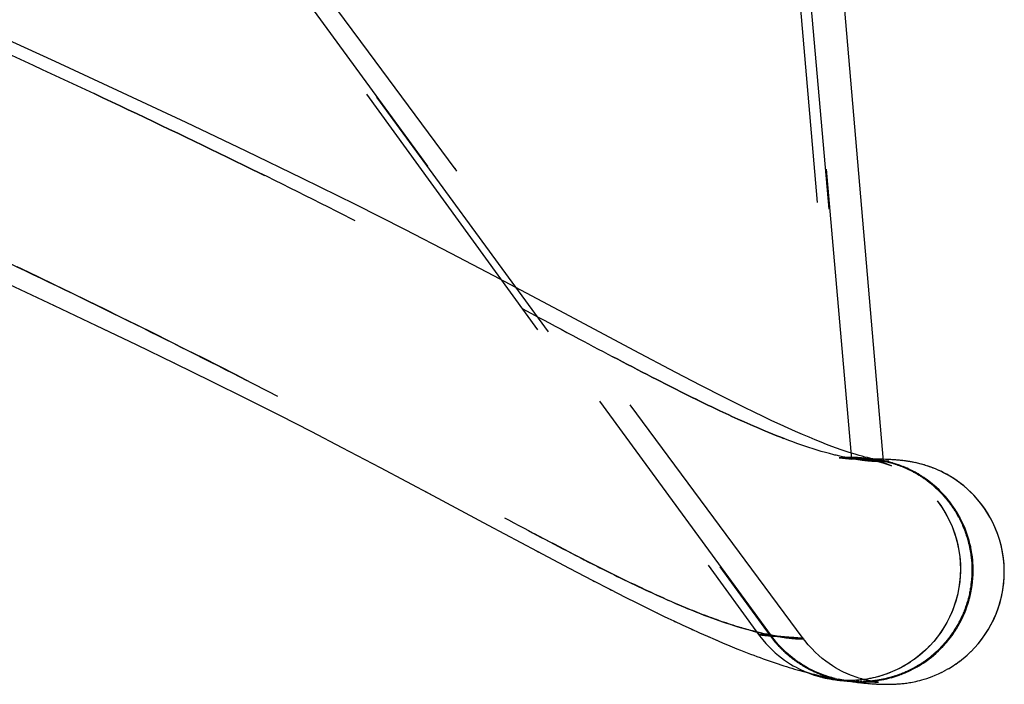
# Model space of a CAD drawing. Header units: millimetres. Extents: x 291 to 709, y 176 to 759.
# Tile 16 of 20: x 687 to 709, y 491 to 506. Entities that reach past the tile are written whole.
import ezdxf

# ---------------------------------------------------------------- set-up
doc = ezdxf.new("R2010")
doc.units = ezdxf.units.MM
doc.header["$LTSCALE"] = 65.185185
doc.linetypes.add('HIDDEN', pattern=[0.2, 0.1, -0.1])
doc.layers.add('KONST.EL_MIT_GEO', color=7, linetype='CONTINUOUS')

msp = doc.modelspace()

# ---------------------------------------------------------------- linework, layer by layer
at = {"layer": 'KONST.EL_MIT_GEO', "color": 8, "linetype": 'HIDDEN'}
for p, q in [((686.727, 515.267), (703.161, 492.61)), ((686.915, 515.179), (703.423, 492.578)), ((703.45, 492.575), (686.934, 515.17)), ((694.428, 505.663), (690.138, 511.469)), ((703.915, 508.78), (704.969, 496.568)), ((704.166, 508.635), (705.224, 496.543)), ((705.25, 496.541), (704.19, 508.635)), ((696.366, 503.044), (694.424, 505.669)), ((687.404, 505.448), (687.4, 505.45)), ((688.914, 504.75), (688.909, 504.752)), ((690.34, 504.081), (690.336, 504.083)), ((691.683, 503.44), (691.68, 503.442)), ((704.165, 492.516), (696.363, 503.048)), ((687.364, 499.99), (687.387, 499.979)), ((688.321, 499.536), (688.61, 499.399)), ((689.208, 499.112), (689.218, 499.107)), ((690.072, 498.693), (690.077, 498.691)), ((704.686, 496.868), (704.563, 496.917)), ((704.97, 496.569), (704.969, 496.568)), ((704.969, 496.568), (704.97, 496.569)), ((704.969, 496.568), (705.959, 496.492)), ((704.971, 496.569), (704.97, 496.569)), ((705.026, 496.573), (704.971, 496.569)), ((705.25, 496.541), (704.971, 496.569)), ((704.971, 496.569), (705.25, 496.541)), ((705.074, 496.576), (705.018, 496.572)), ((705.115, 496.577), (705.068, 496.575)), ((705.15, 496.578), (705.109, 496.577)), ((705.178, 496.578), (705.145, 496.578)), ((705.202, 496.578), (705.173, 496.578)), ((705.224, 496.578), (705.197, 496.578)), ((705.242, 496.577), (705.219, 496.578)), ((705.25, 496.545), (705.224, 496.543)), ((705.224, 496.543), (705.25, 496.541)), ((705.233, 496.542), (705.224, 496.543)), ((705.242, 496.541), (705.233, 496.542)), ((705.259, 496.577), (705.238, 496.578)), ((705.248, 496.541), (705.242, 496.541)), ((705.261, 496.546), (705.25, 496.545)), ((705.274, 496.577), (705.255, 496.577)), ((705.275, 496.547), (705.261, 496.546)), ((705.347, 496.639), (705.272, 496.662)), ((705.289, 496.548), (705.275, 496.547)), ((705.303, 496.549), (705.289, 496.548)), ((705.319, 496.575), (705.296, 496.576)), ((705.316, 496.549), (705.303, 496.549)), ((705.329, 496.574), (705.312, 496.575)), ((705.37, 496.548), (705.316, 496.549)), ((705.347, 496.573), (705.329, 496.574)), ((705.35, 496.551), (705.336, 496.55)), ((705.363, 496.572), (705.347, 496.573)), ((705.402, 496.549), (705.35, 496.551)), ((705.378, 496.571), (705.363, 496.572)), ((705.382, 496.552), (705.369, 496.551)), ((705.398, 496.57), (705.378, 496.571)), ((705.432, 496.55), (705.382, 496.552)), ((705.415, 496.568), (705.395, 496.57)), ((705.431, 496.567), (705.401, 496.57)), ((705.414, 496.552), (705.402, 496.552)), ((705.427, 496.552), (705.414, 496.552)), ((705.44, 496.552), (705.427, 496.552)), ((705.468, 496.564), (705.431, 496.567)), ((705.432, 496.55), (705.46, 496.55)), ((705.485, 496.55), (705.44, 496.552)), ((705.471, 496.552), (705.458, 496.552)), ((705.517, 496.559), (705.463, 496.564)), ((705.507, 496.55), (705.471, 496.552)), ((705.495, 496.552), (705.483, 496.552)), ((705.507, 496.552), (705.495, 496.552)), ((705.519, 496.551), (705.507, 496.552)), ((705.57, 496.553), (705.517, 496.559)), ((705.519, 496.553), (705.519, 496.553)), ((705.519, 496.553), (705.519, 496.553)), ((705.556, 496.549), (705.519, 496.551)), ((705.521, 496.552), (705.52, 496.552)), ((705.54, 496.551), (705.521, 496.552)), ((705.521, 496.552), (705.522, 496.552)), ((705.524, 496.552), (705.523, 496.552)), ((705.523, 496.552), (705.525, 496.552)), ((705.527, 496.552), (705.526, 496.552)), ((705.528, 496.552), (705.53, 496.551)), ((705.533, 496.551), (705.541, 496.55)), ((705.541, 496.55), (705.55, 496.549)), ((705.641, 496.546), (705.542, 496.556)), ((705.554, 496.55), (705.542, 496.55)), ((705.559, 496.55), (705.549, 496.55)), ((705.55, 496.549), (705.562, 496.547)), ((705.565, 496.549), (705.554, 496.55)), ((705.588, 496.548), (705.559, 496.55)), ((705.618, 496.547), (705.565, 496.549)), ((705.567, 496.548), (705.587, 496.547)), ((705.599, 496.547), (705.588, 496.548)), ((705.61, 496.547), (705.599, 496.547)), ((705.652, 496.559), (705.6, 496.571)), ((705.601, 496.546), (705.613, 496.546)), ((705.621, 496.546), (705.61, 496.547)), ((705.613, 496.546), (705.627, 496.545)), ((705.64, 496.546), (705.618, 496.547)), ((705.621, 496.546), (705.673, 496.542)), ((705.627, 496.545), (705.64, 496.544)), ((705.64, 496.544), (705.651, 496.543)), ((705.719, 496.543), (705.641, 496.546)), ((705.704, 496.538), (705.641, 496.546)), ((705.641, 496.544), (705.687, 496.54)), ((705.651, 496.543), (705.661, 496.543)), ((705.701, 496.548), (705.652, 496.559)), ((705.671, 496.542), (705.664, 496.542)), ((705.666, 496.542), (705.675, 496.541)), ((705.719, 496.537), (705.671, 496.542)), ((705.691, 496.54), (705.7, 496.539)), ((705.76, 496.533), (705.701, 496.539)), ((705.873, 496.538), (705.708, 496.543)), ((705.72, 496.537), (705.729, 496.536)), ((705.757, 496.532), (705.722, 496.537)), ((705.728, 496.536), (705.737, 496.535)), ((705.741, 496.534), (705.741, 496.534)), ((705.758, 496.533), (705.747, 496.534)), ((705.752, 496.533), (705.8, 496.528)), ((705.764, 496.531), (705.773, 496.53)), ((705.787, 496.528), (705.772, 496.53)), ((705.847, 496.521), (705.787, 496.528)), ((705.827, 496.523), (705.788, 496.53)), ((705.815, 496.524), (705.801, 496.526)), ((705.819, 496.525), (705.802, 496.528)), ((705.825, 496.523), (705.815, 496.524)), ((705.827, 496.523), (705.879, 496.514)), ((705.827, 496.522), (705.835, 496.521)), ((705.851, 496.519), (705.838, 496.521)), ((705.845, 496.52), (705.867, 496.516)), ((705.866, 496.518), (705.847, 496.521)), ((705.955, 496.535), (705.849, 496.539)), ((705.879, 496.514), (705.895, 496.511)), ((705.914, 496.51), (705.888, 496.514)), ((705.895, 496.511), (705.945, 496.504)), ((705.906, 496.509), (705.918, 496.506)), ((705.918, 496.506), (705.958, 496.501)), ((705.987, 496.495), (705.93, 496.504)), ((705.95, 496.5), (705.963, 496.497)), ((705.958, 496.502), (705.958, 496.502)), ((705.963, 496.497), (705.976, 496.494)), ((706.018, 496.489), (705.98, 496.497)), ((705.983, 496.493), (705.996, 496.49)), ((706.024, 496.483), (706.039, 496.48)), ((706.039, 496.48), (706.053, 496.476)), ((706.053, 496.476), (706.068, 496.473)), ((706.068, 496.473), (706.083, 496.469)), ((706.083, 496.469), (706.098, 496.465)), ((706.098, 496.465), (706.113, 496.46)), ((706.113, 496.46), (706.128, 496.456)), ((706.128, 496.456), (706.144, 496.452)), ((706.144, 496.452), (706.159, 496.447)), ((706.202, 496.44), (706.15, 496.455)), ((706.159, 496.447), (706.174, 496.443)), ((706.174, 496.443), (706.19, 496.438)), ((706.19, 496.438), (706.205, 496.433)), ((706.205, 496.433), (706.221, 496.428)), ((706.221, 496.428), (706.237, 496.423)), ((706.237, 496.423), (706.252, 496.417)), ((706.252, 496.417), (706.268, 496.412)), ((706.268, 496.412), (706.284, 496.406)), ((706.284, 496.406), (706.3, 496.401)), ((706.3, 496.401), (706.315, 496.395)), ((706.315, 496.395), (706.331, 496.389)), ((706.331, 496.389), (706.347, 496.383)), ((706.347, 496.383), (706.363, 496.377)), ((706.406, 496.368), (706.35, 496.39)), ((706.363, 496.377), (706.379, 496.37)), ((706.379, 496.37), (706.395, 496.364)), ((706.395, 496.364), (706.411, 496.357)), ((706.411, 496.357), (706.427, 496.35)), ((706.427, 496.35), (706.443, 496.343)), ((706.443, 496.343), (706.459, 496.336)), ((706.459, 496.336), (706.475, 496.329)), ((706.475, 496.329), (706.491, 496.322)), ((706.491, 496.322), (706.507, 496.314)), ((706.507, 496.314), (706.523, 496.307)), ((706.523, 496.307), (706.539, 496.299)), ((706.539, 496.299), (706.555, 496.291)), ((706.555, 496.291), (706.571, 496.283)), ((706.612, 496.273), (706.557, 496.301)), ((706.571, 496.283), (706.587, 496.274)), ((706.587, 496.274), (706.603, 496.266)), ((706.603, 496.266), (706.62, 496.258)), ((706.62, 496.258), (706.636, 496.249)), ((706.636, 496.249), (706.652, 496.24)), ((706.652, 496.24), (706.668, 496.231)), ((706.668, 496.231), (706.684, 496.222)), ((706.684, 496.222), (706.7, 496.213)), ((706.724, 496.198), (706.74, 496.189)), ((706.74, 496.189), (706.756, 496.179)), ((706.756, 496.179), (706.772, 496.169)), ((706.772, 496.169), (706.788, 496.159)), ((706.788, 496.159), (706.804, 496.148)), ((706.804, 496.148), (706.82, 496.138)), ((706.82, 496.138), (706.836, 496.127)), ((706.836, 496.127), (706.852, 496.116)), ((706.852, 496.116), (706.868, 496.105)), ((706.868, 496.105), (706.884, 496.094)), ((706.884, 496.094), (706.9, 496.083)), ((706.9, 496.083), (706.916, 496.071)), ((706.916, 496.071), (706.932, 496.059)), ((706.932, 496.059), (706.947, 496.048)), ((706.947, 496.048), (706.963, 496.036)), ((706.963, 496.036), (706.979, 496.023)), ((706.979, 496.023), (706.995, 496.011)), ((706.995, 496.011), (707.011, 495.998)), ((707.011, 495.998), (707.026, 495.985)), ((707.026, 495.985), (707.042, 495.972)), ((707.042, 495.972), (707.058, 495.959)), ((707.058, 495.959), (707.074, 495.946)), ((707.074, 495.946), (707.089, 495.932)), ((707.089, 495.932), (707.105, 495.918)), ((707.105, 495.918), (707.121, 495.904)), ((707.121, 495.904), (707.136, 495.89)), ((707.136, 495.89), (707.152, 495.876)), ((707.152, 495.876), (707.167, 495.861)), ((707.167, 495.861), (707.183, 495.846)), ((707.183, 495.846), (707.198, 495.831)), ((707.198, 495.831), (707.214, 495.816)), ((695.703, 495.811), (695.868, 495.723)), ((696.592, 495.336), (696.618, 495.322)), ((697.104, 495.062), (697.132, 495.047)), ((698.206, 494.473), (698.238, 494.456)), ((698.922, 494.094), (698.955, 494.077)), ((699.453, 493.816), (699.487, 493.799)), ((699.83, 493.622), (699.865, 493.605)), ((700.857, 493.108), (700.893, 493.091)), ((701.066, 493.007), (701.101, 492.99)), ((701.268, 492.911), (701.304, 492.894)), ((701.464, 492.819), (701.5, 492.803)), ((701.654, 492.732), (701.69, 492.716)), ((701.838, 492.648), (701.874, 492.633)), ((702.016, 492.569), (702.052, 492.554)), ((703.161, 492.61), (703.185, 492.577)), ((703.45, 492.575), (703.161, 492.61)), ((704.165, 492.516), (703.161, 492.61)), ((703.161, 492.61), (703.186, 492.609)), ((703.185, 492.577), (703.255, 492.487)), ((703.186, 492.609), (703.424, 492.578)), ((703.423, 492.578), (703.434, 492.563)), ((703.432, 492.577), (703.423, 492.578)), ((703.423, 492.578), (703.45, 492.575)), ((703.424, 492.578), (703.429, 492.577)), ((703.442, 492.576), (703.432, 492.577)), ((703.433, 492.577), (703.45, 492.575)), ((703.434, 492.563), (703.445, 492.548)), ((703.448, 492.575), (703.442, 492.576)), ((703.445, 492.548), (703.456, 492.533)), ((703.448, 492.575), (703.45, 492.575)), ((703.456, 492.533), (703.468, 492.518)), ((703.468, 492.518), (703.479, 492.503)), ((702.189, 492.494), (702.225, 492.479)), ((702.357, 492.422), (702.392, 492.407)), ((702.52, 492.354), (702.555, 492.34)), ((703.255, 492.487), (703.326, 492.405)), ((703.479, 492.503), (703.491, 492.489)), ((703.491, 492.489), (703.503, 492.474)), ((703.503, 492.474), (703.515, 492.46)), ((703.515, 492.46), (703.526, 492.446)), ((703.526, 492.446), (703.538, 492.432)), ((703.538, 492.432), (703.55, 492.418)), ((703.55, 492.418), (703.562, 492.404)), ((703.562, 492.404), (703.574, 492.39)), ((703.574, 492.39), (703.586, 492.377)), ((703.586, 492.377), (703.599, 492.364)), ((703.599, 492.364), (703.611, 492.35)), ((703.611, 492.35), (703.623, 492.337)), ((703.623, 492.337), (703.636, 492.324)), ((703.636, 492.324), (703.648, 492.311)), ((703.648, 492.311), (703.661, 492.299)), ((703.661, 492.299), (703.673, 492.286)), ((703.673, 492.286), (703.686, 492.274)), ((703.686, 492.274), (703.698, 492.261)), ((703.698, 492.261), (703.711, 492.249)), ((703.711, 492.249), (703.724, 492.237)), ((703.724, 492.237), (703.736, 492.225)), ((703.736, 492.225), (703.749, 492.213)), ((703.749, 492.213), (703.762, 492.201)), ((703.762, 492.201), (703.775, 492.19)), ((703.775, 492.19), (703.788, 492.178)), ((703.788, 492.178), (703.801, 492.167)), ((703.82, 492.15), (703.833, 492.139)), ((703.833, 492.139), (703.846, 492.129)), ((703.846, 492.129), (703.859, 492.118)), ((703.859, 492.118), (703.872, 492.107)), ((703.872, 492.107), (703.885, 492.097)), ((703.885, 492.097), (703.898, 492.086)), ((703.898, 492.086), (703.911, 492.076)), ((703.911, 492.076), (703.925, 492.066)), ((703.925, 492.066), (703.938, 492.056)), ((703.76, 491.899), (703.789, 491.89)), ((703.938, 492.056), (703.951, 492.046)), ((703.951, 492.046), (703.964, 492.036)), ((703.964, 492.036), (703.977, 492.027)), ((703.977, 492.027), (703.991, 492.017)), ((703.991, 492.017), (704.004, 492.008)), ((704.004, 492.008), (704.017, 491.999)), ((704.017, 491.999), (704.03, 491.989)), ((704.03, 491.989), (704.044, 491.98)), ((704.044, 491.98), (704.057, 491.971)), ((704.057, 491.971), (704.07, 491.963)), ((704.07, 491.963), (704.084, 491.954)), ((704.084, 491.954), (704.097, 491.945)), ((704.117, 491.933), (704.13, 491.925)), ((704.13, 491.925), (704.143, 491.916)), ((704.143, 491.916), (704.157, 491.908)), ((704.157, 491.908), (704.17, 491.9)), ((704.17, 491.9), (704.183, 491.893)), ((704.183, 491.893), (704.197, 491.885)), ((704.197, 491.885), (704.21, 491.877)), ((704.21, 491.877), (704.223, 491.87)), ((704.223, 491.87), (704.236, 491.862)), ((704.236, 491.862), (704.25, 491.855)), ((704.25, 491.855), (704.263, 491.848)), ((704.263, 491.848), (704.276, 491.841)), ((706.583, 491.813), (706.643, 491.844)), ((704.32, 491.731), (704.208, 491.775)), ((704.208, 491.775), (704.256, 491.756)), ((704.242, 491.761), (704.26, 491.755)), ((704.276, 491.841), (704.289, 491.834)), ((704.289, 491.834), (704.303, 491.827)), ((704.303, 491.827), (704.316, 491.82)), ((704.316, 491.82), (704.329, 491.814)), ((704.329, 491.814), (704.342, 491.807)), ((704.342, 491.807), (704.355, 491.801)), ((704.355, 491.801), (704.368, 491.795)), ((704.368, 491.795), (704.382, 491.788)), ((704.382, 491.788), (704.395, 491.782)), ((704.414, 491.773), (704.427, 491.768)), ((704.427, 491.768), (704.44, 491.762)), ((704.44, 491.762), (704.453, 491.756)), ((704.453, 491.756), (704.466, 491.751)), ((704.466, 491.751), (704.479, 491.745)), ((704.479, 491.745), (704.492, 491.74)), ((704.492, 491.74), (704.505, 491.735)), ((704.505, 491.735), (704.518, 491.73)), ((704.518, 491.73), (704.531, 491.725)), ((704.531, 491.725), (704.543, 491.72)), ((704.543, 491.72), (704.556, 491.715)), ((704.556, 491.715), (704.569, 491.71)), ((704.569, 491.71), (704.581, 491.705)), ((704.581, 491.705), (704.594, 491.701)), ((704.594, 491.701), (704.607, 491.696)), ((704.607, 491.696), (704.619, 491.692)), ((704.619, 491.692), (704.632, 491.688)), ((704.632, 491.688), (704.644, 491.683)), ((704.644, 491.683), (704.657, 491.679)), ((704.657, 491.679), (704.669, 491.675)), ((704.669, 491.675), (704.681, 491.671)), ((704.681, 491.671), (704.694, 491.667)), ((704.694, 491.667), (704.706, 491.664)), ((704.706, 491.664), (704.718, 491.66)), ((704.718, 491.66), (704.73, 491.656)), ((704.73, 491.656), (704.742, 491.653)), ((704.742, 491.653), (704.754, 491.649)), ((704.754, 491.649), (704.766, 491.646)), ((704.766, 491.646), (704.778, 491.643)), ((704.778, 491.643), (704.79, 491.639)), ((704.79, 491.639), (704.802, 491.636)), ((704.802, 491.636), (704.814, 491.633)), ((704.814, 491.633), (704.825, 491.63)), ((704.825, 491.63), (704.837, 491.627)), ((704.837, 491.627), (704.849, 491.624)), ((704.849, 491.624), (704.86, 491.622)), ((705.191, 491.709), (705.135, 491.734)), ((705.241, 491.689), (705.188, 491.711)), ((704.86, 491.622), (704.918, 491.612)), ((704.877, 491.618), (704.889, 491.615)), ((704.889, 491.615), (704.9, 491.612)), ((704.9, 491.612), (704.955, 491.604)), ((704.911, 491.61), (704.922, 491.608)), ((704.922, 491.608), (704.934, 491.605)), ((704.934, 491.605), (704.945, 491.603)), ((704.941, 491.603), (704.955, 491.6)), ((704.979, 491.599), (704.95, 491.605)), ((704.956, 491.601), (704.967, 491.599)), ((705.005, 491.594), (704.967, 491.599)), ((704.977, 491.597), (704.993, 491.594)), ((704.993, 491.594), (705.004, 491.592)), ((705.016, 491.585), (705.018, 491.584)), ((705.018, 491.584), (705.017, 491.585)), ((705.018, 491.584), (705.099, 491.576)), ((705.028, 491.588), (705.033, 491.587)), ((705.039, 491.583), (705.032, 491.583)), ((705.048, 491.586), (705.033, 491.587)), ((705.05, 491.584), (705.036, 491.586)), ((705.049, 491.582), (705.039, 491.583)), ((705.057, 491.582), (705.049, 491.582)), ((705.063, 491.582), (705.052, 491.584)), ((705.066, 491.581), (705.057, 491.582)), ((705.074, 491.58), (705.064, 491.582)), ((705.087, 491.58), (705.069, 491.583)), ((705.085, 491.579), (705.076, 491.58)), ((705.092, 491.58), (705.08, 491.58)), ((705.102, 491.578), (705.081, 491.581)), ((705.092, 491.578), (705.082, 491.579)), ((705.102, 491.576), (705.088, 491.578)), ((705.102, 491.579), (705.09, 491.58)), ((705.114, 491.576), (705.095, 491.579)), ((705.19, 491.566), (705.099, 491.576)), ((705.099, 491.576), (705.108, 491.574)), ((705.114, 491.575), (705.101, 491.576)), ((705.114, 491.579), (705.102, 491.579)), ((705.127, 491.574), (705.106, 491.577)), ((705.125, 491.573), (705.114, 491.575)), ((705.129, 491.578), (705.115, 491.579)), ((705.143, 491.578), (705.123, 491.579)), ((705.143, 491.572), (705.127, 491.574)), ((705.139, 491.572), (705.127, 491.573)), ((705.153, 491.578), (705.136, 491.578)), ((705.152, 491.57), (705.141, 491.571)), ((705.156, 491.57), (705.143, 491.572)), ((705.167, 491.569), (705.156, 491.57)), ((705.178, 491.568), (705.166, 491.569)), ((705.168, 491.568), (705.19, 491.566)), ((705.172, 491.565), (705.19, 491.563)), ((705.194, 491.578), (705.178, 491.578)), ((705.185, 491.566), (705.206, 491.564)), ((705.2, 491.565), (705.19, 491.566)), ((705.191, 491.563), (705.216, 491.562)), ((705.206, 491.578), (705.194, 491.578)), ((705.214, 491.563), (705.199, 491.565)), ((705.211, 491.564), (705.2, 491.565)), ((705.222, 491.563), (705.213, 491.564)), ((705.225, 491.562), (705.215, 491.563)), ((705.216, 491.562), (705.252, 491.56)), ((705.233, 491.578), (705.219, 491.578)), ((705.221, 491.563), (705.221, 491.563)), ((705.238, 491.561), (705.222, 491.563)), ((705.231, 491.562), (705.222, 491.563)), ((705.239, 491.561), (705.231, 491.562)), ((705.277, 491.558), (705.238, 491.561)), ((705.263, 491.578), (705.24, 491.578)), ((705.249, 491.561), (705.241, 491.561)), ((705.259, 491.56), (705.25, 491.56)), ((705.253, 491.559), (705.265, 491.559)), ((705.27, 491.559), (705.254, 491.56)), ((705.279, 491.579), (705.258, 491.578)), ((705.32, 491.556), (705.261, 491.559)), ((705.287, 491.558), (705.27, 491.559)), ((705.277, 491.558), (705.312, 491.556)), ((705.277, 491.558), (705.283, 491.558)), ((705.301, 491.58), (705.279, 491.579)), ((705.303, 491.557), (705.287, 491.558)), ((705.326, 491.581), (705.297, 491.58)), ((705.297, 491.557), (705.361, 491.553)), ((705.298, 491.557), (705.311, 491.556)), ((705.312, 491.556), (705.325, 491.555)), ((705.337, 491.582), (705.316, 491.581)), ((705.325, 491.555), (705.331, 491.555)), ((705.36, 491.583), (705.326, 491.581)), ((705.329, 491.556), (705.381, 491.553)), ((705.364, 491.554), (705.346, 491.555)), ((705.384, 491.585), (705.353, 491.583)), ((705.382, 491.554), (705.364, 491.554)), ((705.371, 491.553), (705.448, 491.551)), ((705.377, 491.552), (705.399, 491.552)), ((705.4, 491.553), (705.382, 491.554)), ((705.417, 491.588), (705.383, 491.585)), ((705.419, 491.553), (705.4, 491.553)), ((705.401, 491.552), (705.415, 491.551)), ((705.454, 491.591), (705.411, 491.587)), ((705.416, 491.551), (705.437, 491.551)), ((705.431, 491.551), (705.449, 491.551)), ((705.457, 491.553), (705.438, 491.553)), ((705.439, 491.551), (705.498, 491.549)), ((705.45, 491.551), (705.471, 491.551)), ((705.477, 491.553), (705.457, 491.553)), ((705.477, 491.553), (705.52, 491.551)), ((705.489, 491.551), (705.52, 491.551)), ((705.491, 491.549), (705.765, 491.543)), ((705.555, 491.552), (705.497, 491.553)), ((705.538, 491.555), (705.517, 491.554)), ((705.592, 491.554), (705.538, 491.555)), ((705.548, 491.552), (705.577, 491.553)), ((705.571, 491.556), (705.56, 491.556)), ((705.571, 491.556), (705.609, 491.554)), ((705.582, 491.557), (705.633, 491.556)), ((705.594, 491.557), (705.642, 491.556)), ((705.762, 491.549), (705.752, 491.551)), ((705.78, 491.547), (705.764, 491.549)), ((705.765, 491.543), (705.794, 491.542)), ((705.788, 491.546), (705.773, 491.548)), ((705.796, 491.545), (705.782, 491.547)), ((705.802, 491.544), (705.79, 491.546)), ((705.794, 491.542), (705.814, 491.541)), ((705.81, 491.543), (705.797, 491.545)), ((705.819, 491.542), (705.81, 491.543)), ((705.814, 491.541), (705.829, 491.541)), ((705.825, 491.542), (705.815, 491.543)), ((705.833, 491.541), (705.825, 491.542)), ((705.827, 491.541), (705.835, 491.54)), ((705.839, 491.54), (705.832, 491.541)), ((705.835, 491.54), (705.842, 491.54)), ((705.841, 491.54), (705.843, 491.54)), ((705.843, 491.54), (705.841, 491.54)), ((705.846, 491.54), (705.844, 491.54)), ((705.845, 491.54), (705.846, 491.54)), ((705.847, 491.54), (705.848, 491.54)), ((705.847, 491.54), (705.847, 491.54)), ((705.848, 491.54), (705.848, 491.54))]:
    msp.add_line(p, q, dxfattribs=at)
at = {"layer": 'KONST.EL_MIT_GEO', "color": 7, "linetype": 'Continuous'}
for p, q in [((705.959, 496.493), (705.097, 506.597)), ((687.404, 505.448), (685.811, 506.176)), ((688.914, 504.75), (687.404, 505.448)), ((690.34, 504.081), (688.914, 504.75)), ((691.683, 503.44), (690.34, 504.081)), ((692.947, 502.827), (691.683, 503.44)), ((694.132, 502.241), (692.947, 502.827)), ((695.24, 501.682), (694.132, 502.241)), ((696.274, 501.15), (695.24, 501.682)), ((697.234, 500.648), (696.274, 501.15)), ((686.08, 500.59), (687.387, 499.979)), ((698.933, 499.745), (697.234, 500.648)), ((687.387, 499.979), (688.321, 499.536)), ((700.376, 498.974), (698.933, 499.745)), ((688.321, 499.536), (689.218, 499.107)), ((689.218, 499.107), (690.077, 498.691)), ((701.312, 498.479), (700.376, 498.974)), ((690.077, 498.691), (690.898, 498.287)), ((701.872, 498.188), (701.312, 498.479)), ((690.898, 498.287), (691.683, 497.897)), ((702.382, 497.927), (701.872, 498.188)), ((691.683, 497.897), (692.432, 497.52)), ((692.432, 497.52), (693.146, 497.154)), ((693.146, 497.154), (693.828, 496.802)), ((693.828, 496.802), (694.686, 496.351)), ((706.013, 496.533), (705.956, 496.535)), ((706.055, 496.531), (706.008, 496.533)), ((706.093, 496.529), (706.05, 496.531)), ((706.125, 496.527), (706.087, 496.529)), ((706.152, 496.525), (706.119, 496.527)), ((706.18, 496.523), (706.147, 496.526)), ((706.207, 496.522), (706.174, 496.524)), ((706.235, 496.519), (706.202, 496.522)), ((706.258, 496.518), (706.229, 496.52)), ((706.281, 496.516), (706.251, 496.518)), ((706.304, 496.514), (706.274, 496.516)), ((706.321, 496.512), (706.297, 496.514)), ((706.345, 496.509), (706.316, 496.512)), ((706.365, 496.507), (706.34, 496.51)), ((706.383, 496.505), (706.358, 496.508)), ((706.405, 496.503), (706.378, 496.506)), ((706.424, 496.5), (706.396, 496.504)), ((706.448, 496.497), (706.419, 496.501)), ((706.463, 496.495), (706.438, 496.499)), ((706.478, 496.493), (706.453, 496.497)), ((706.494, 496.491), (706.468, 496.495)), ((706.511, 496.488), (706.483, 496.492)), ((706.516, 496.487), (706.5, 496.49)), ((706.533, 496.485), (706.511, 496.488)), ((706.551, 496.482), (706.528, 496.486)), ((706.569, 496.479), (706.545, 496.483)), ((706.588, 496.475), (706.563, 496.48)), ((706.608, 496.472), (706.582, 496.476)), ((694.686, 496.351), (695.868, 495.723)), ((706.629, 496.468), (706.602, 496.473)), ((706.651, 496.463), (706.623, 496.469)), ((706.674, 496.458), (706.644, 496.465)), ((706.698, 496.453), (706.667, 496.46)), ((706.723, 496.447), (706.691, 496.455)), ((706.75, 496.441), (706.716, 496.449)), ((706.778, 496.434), (706.742, 496.443)), ((706.809, 496.426), (706.77, 496.436)), ((706.841, 496.417), (706.8, 496.428)), ((706.876, 496.407), (706.832, 496.42)), ((706.913, 496.396), (706.866, 496.41)), ((707.446, 496.158), (707.376, 496.198)), ((707.52, 496.112), (707.446, 496.158)), ((695.868, 495.723), (697.104, 495.062)), ((697.104, 495.062), (698.206, 494.473)), ((698.206, 494.473), (698.922, 494.094)), ((698.922, 494.094), (699.453, 493.816)), ((699.453, 493.816), (699.83, 493.622)), ((699.83, 493.622), (700.189, 493.439)), ((700.189, 493.439), (700.419, 493.324)), ((700.419, 493.324), (700.642, 493.214)), ((700.642, 493.214), (700.857, 493.108)), ((700.857, 493.108), (701.066, 493.007)), ((701.066, 493.007), (701.268, 492.911)), ((701.268, 492.911), (701.464, 492.819)), ((701.464, 492.819), (701.654, 492.732)), ((701.654, 492.732), (701.838, 492.648)), ((701.838, 492.648), (702.016, 492.569)), ((702.016, 492.569), (702.189, 492.494)), ((702.189, 492.494), (702.357, 492.422)), ((702.357, 492.422), (702.52, 492.354)), ((702.52, 492.354), (702.678, 492.29)), ((707.914, 492.22), (708.005, 492.314)), ((707.661, 492.003), (707.752, 492.075)), ((707.744, 492.069), (707.837, 492.148)), ((707.829, 492.141), (707.921, 492.228)), ((707.337, 491.798), (707.42, 491.844)), ((707.415, 491.841), (707.501, 491.893)), ((707.496, 491.89), (707.584, 491.948)), ((707.578, 491.944), (707.667, 492.008)), ((704.614, 491.643), (704.629, 491.639)), ((704.657, 491.633), (704.67, 491.63)), ((707.261, 491.759), (707.341, 491.8)), ((704.763, 491.612), (704.788, 491.608)), ((704.816, 491.603), (704.835, 491.6)), ((704.829, 491.601), (704.848, 491.598)), ((704.848, 491.598), (704.866, 491.596)), ((704.861, 491.597), (704.885, 491.593)), ((704.889, 491.593), (704.906, 491.59)), ((704.906, 491.59), (704.923, 491.588)), ((704.923, 491.588), (704.939, 491.586)), ((704.941, 491.586), (704.962, 491.584)), ((704.962, 491.584), (704.982, 491.581)), ((704.982, 491.581), (705.003, 491.579)), ((704.996, 491.58), (705.023, 491.577)), ((705.023, 491.577), (705.043, 491.575)), ((705.043, 491.575), (705.074, 491.572)), ((705.074, 491.572), (705.102, 491.57)), ((705.095, 491.571), (705.129, 491.568)), ((705.124, 491.568), (705.153, 491.566)), ((705.147, 491.566), (705.169, 491.565)), ((705.169, 491.565), (705.251, 491.553)), ((705.241, 491.554), (705.285, 491.548)), ((705.275, 491.549), (705.318, 491.544)), ((705.309, 491.545), (705.351, 491.539)), ((705.342, 491.54), (705.383, 491.535)), ((705.375, 491.536), (705.415, 491.532)), ((705.407, 491.532), (705.446, 491.528)), ((705.439, 491.529), (705.477, 491.525)), ((705.469, 491.525), (705.507, 491.521)), ((705.5, 491.522), (705.536, 491.518)), ((705.53, 491.519), (705.565, 491.516)), ((705.559, 491.516), (705.593, 491.513)), ((705.587, 491.514), (705.621, 491.511)), ((705.615, 491.511), (705.648, 491.508)), ((705.643, 491.509), (705.674, 491.506)), ((705.669, 491.507), (705.7, 491.505)), ((705.696, 491.505), (705.726, 491.503)), ((705.721, 491.503), (705.751, 491.501)), ((705.746, 491.501), (705.776, 491.5)), ((705.772, 491.5), (705.796, 491.499)), ((705.776, 491.5), (705.821, 491.497)), ((705.801, 491.498), (705.845, 491.496)), ((706.48, 491.521), (706.51, 491.525)), ((706.646, 491.549), (706.685, 491.558))]:
    msp.add_line(p, q, dxfattribs=at)
for points in [[(706.08, 496.489), (706.079, 496.489), (706.074, 496.489), (706.065, 496.49), (706.054, 496.491), (706.04, 496.492), (706.024, 496.494), (706.005, 496.496), (705.983, 496.498), (705.958, 496.502), (705.93, 496.506), (705.899, 496.511), (705.864, 496.516), (705.827, 496.523), (705.788, 496.53), (705.746, 496.538), (705.701, 496.548), (705.652, 496.559), (705.6, 496.571), (705.543, 496.585), (705.483, 496.601), (705.417, 496.619), (705.347, 496.639), (705.272, 496.662), (705.191, 496.688), (705.104, 496.716), (705.01, 496.749), (704.909, 496.785), (704.801, 496.824), (704.686, 496.868), (704.563, 496.916), (704.432, 496.97), (704.293, 497.027), (704.145, 497.091), (703.988, 497.159), (703.822, 497.233), (703.647, 497.313), (703.462, 497.399), (703.267, 497.491), (703.062, 497.59), (702.846, 497.695), (702.62, 497.808), (702.382, 497.927)], [(707.323, 496.226), (707.259, 496.259), (707.199, 496.287), (707.142, 496.312), (707.09, 496.333), (707.04, 496.352), (706.995, 496.369), (706.952, 496.383), (706.902, 496.399)], [(707.129, 496.317), (707.077, 496.338), (707.028, 496.357), (706.984, 496.372), (706.942, 496.387)], [(707.376, 496.198), (707.308, 496.234), (707.244, 496.266), (707.185, 496.293), (707.129, 496.317)], [(707.997, 492.306), (708.078, 492.398), (708.157, 492.497), (708.232, 492.601), (708.303, 492.711), (708.369, 492.827), (708.43, 492.947), (708.484, 493.07), (708.531, 493.198), (708.572, 493.329), (708.606, 493.463), (708.633, 493.6), (708.652, 493.739), (708.663, 493.879), (708.667, 494.02), (708.663, 494.16), (708.651, 494.301), (708.63, 494.441), (708.602, 494.578), (708.566, 494.714), (708.523, 494.847), (708.473, 494.976), (708.418, 495.1), (708.356, 495.218), (708.291, 495.331), (708.222, 495.436), (708.149, 495.535), (708.075, 495.627), (707.999, 495.712), (707.922, 495.791), (707.844, 495.864), (707.766, 495.931), (707.689, 495.993), (707.612, 496.05), (707.536, 496.101), (707.462, 496.148), (707.391, 496.19), (707.323, 496.226)], [(708.005, 492.314), (708.086, 492.408), (708.165, 492.507), (708.24, 492.612), (708.311, 492.724), (708.376, 492.84), (708.436, 492.96), (708.489, 493.085), (708.537, 493.213), (708.577, 493.345), (708.61, 493.481), (708.636, 493.618), (708.654, 493.757), (708.664, 493.898), (708.667, 494.04), (708.662, 494.181), (708.648, 494.322), (708.626, 494.462), (708.597, 494.6), (708.56, 494.736), (708.515, 494.869), (708.464, 494.997), (708.407, 495.121), (708.345, 495.239), (708.279, 495.35), (708.208, 495.455), (708.135, 495.553), (708.06, 495.644), (707.984, 495.728), (707.906, 495.806), (707.828, 495.878), (707.75, 495.945), (707.672, 496.006), (707.595, 496.062), (707.52, 496.112)], [(702.678, 492.29), (702.755, 492.259), (702.831, 492.229), (702.906, 492.2), (702.98, 492.171), (703.053, 492.144), (703.125, 492.117), (703.196, 492.091), (703.266, 492.066), (703.334, 492.041), (703.402, 492.017), (703.469, 491.994), (703.535, 491.972), (703.6, 491.951), (703.664, 491.93), (703.727, 491.909), (703.789, 491.89), (703.85, 491.871), (703.91, 491.853), (703.969, 491.835), (704.027, 491.819), (704.084, 491.802), (704.141, 491.787), (704.196, 491.772), (704.25, 491.757), (704.304, 491.743), (704.356, 491.73), (704.407, 491.717), (704.458, 491.705), (704.507, 491.693), (704.556, 491.682), (704.604, 491.671), (704.651, 491.661), (704.697, 491.651), (704.742, 491.641), (704.787, 491.632), (704.83, 491.624), (704.873, 491.616), (704.914, 491.608), (704.955, 491.6), (704.994, 491.593), (705.033, 491.587), (705.071, 491.58), (705.108, 491.574), (705.144, 491.569), (705.18, 491.563), (705.216, 491.558)], [(704.256, 491.756), (704.26, 491.754), (704.302, 491.738)], [(704.26, 491.755), (704.388, 491.707), (704.518, 491.667), (704.582, 491.65), (704.627, 491.64), (704.665, 491.631), (704.698, 491.624), (704.724, 491.619), (704.748, 491.615), (704.769, 491.611)], [(704.341, 491.723), (704.377, 491.711), (704.41, 491.7), (704.44, 491.69)], [(704.469, 491.682), (704.494, 491.674), (704.518, 491.667), (704.54, 491.661)], [(704.561, 491.656), (704.58, 491.651), (704.597, 491.647)], [(706.574, 491.536), (706.609, 491.542), (706.646, 491.549), (706.685, 491.558), (706.728, 491.567), (706.773, 491.579), (706.822, 491.592), (706.874, 491.607), (706.93, 491.625), (706.99, 491.645), (707.054, 491.668), (707.121, 491.695), (707.191, 491.726), (707.265, 491.761)], [(704.788, 491.608), (704.805, 491.605), (704.82, 491.603)], [(705.849, 491.496), (705.873, 491.495), (705.897, 491.494), (705.921, 491.493), (705.944, 491.493), (705.968, 491.492), (705.991, 491.492), (706.015, 491.492), (706.038, 491.492), (706.061, 491.492), (706.084, 491.492), (706.107, 491.492), (706.13, 491.493), (706.153, 491.494), (706.176, 491.494), (706.199, 491.495), (706.223, 491.496), (706.246, 491.498), (706.27, 491.499), (706.294, 491.501), (706.319, 491.503), (706.344, 491.505), (706.371, 491.508), (706.397, 491.51), (706.425, 491.513), (706.452, 491.517), (706.481, 491.521), (706.511, 491.525), (706.542, 491.53), (706.574, 491.536)]]:
    msp.add_lwpolyline(points, dxfattribs=at)
at = {"layer": 'KONST.EL_MIT_GEO', "color": 8, "linetype": 'HIDDEN'}
for points in [[(704.97, 496.569), (705.074, 496.575), (705.465, 496.561)], [(705.25, 496.541), (705.263, 496.542), (705.3, 496.545), (705.335, 496.547)], [(705.296, 496.576), (705.284, 496.576), (705.27, 496.577)], [(705.845, 496.488), (705.966, 496.451), (706.106, 496.401), (706.139, 496.388), (706.027, 496.431), (705.805, 496.499), (705.465, 496.561)], [(705.507, 496.55), (705.525, 496.549), (705.541, 496.549), (705.555, 496.549), (705.567, 496.548)], [(705.547, 496.55), (705.538, 496.551), (705.535, 496.551)], [(705.562, 496.547), (705.577, 496.545), (705.586, 496.544), (705.596, 496.542), (705.608, 496.54), (705.622, 496.538), (705.639, 496.535), (705.658, 496.531), (705.68, 496.527), (705.709, 496.521), (705.743, 496.513), (705.784, 496.504), (705.845, 496.488)], [(705.853, 496.52), (705.84, 496.522), (705.828, 496.524)], [(705.922, 496.483), (705.944, 496.485), (705.982, 496.487), (706.009, 496.488), (706.031, 496.489), (706.049, 496.489), (706.063, 496.489), (706.073, 496.489)], [(705.996, 496.49), (706.01, 496.487), (706.059, 496.479)], [(706.163, 496.452), (706.125, 496.462), (706.088, 496.472), (706.053, 496.481)], [(706.15, 496.455), (706.104, 496.468), (706.059, 496.479)], [(706.073, 496.489), (706.079, 496.489), (706.081, 496.489), (706.08, 496.489)], [(706.35, 496.39), (706.299, 496.408), (706.248, 496.425), (706.198, 496.441)], [(706.364, 496.384), (706.323, 496.4), (706.282, 496.414), (706.242, 496.427)], [(706.557, 496.301), (706.505, 496.325), (706.453, 496.348), (706.401, 496.37)], [(706.571, 496.294), (706.53, 496.314), (706.488, 496.333), (706.447, 496.351)], [(706.643, 491.844), (706.698, 491.874), (706.754, 491.907), (706.809, 491.941), (706.864, 491.976), (706.918, 492.014), (706.972, 492.054), (707.026, 492.095), (707.078, 492.138), (707.13, 492.183), (707.181, 492.23), (707.232, 492.279), (707.281, 492.329), (707.329, 492.382), (707.377, 492.436), (707.423, 492.493), (707.468, 492.551), (707.511, 492.611), (707.554, 492.673), (707.594, 492.736), (707.634, 492.802), (707.671, 492.869), (707.707, 492.938), (707.741, 493.009), (707.773, 493.081), (707.802, 493.155), (707.83, 493.231), (707.855, 493.307), (707.878, 493.385), (707.898, 493.464), (707.916, 493.544), (707.931, 493.625), (707.944, 493.705), (707.954, 493.786), (707.961, 493.868), (707.966, 493.949), (707.968, 494.029), (707.967, 494.109), (707.964, 494.189), (707.959, 494.267), (707.951, 494.345), (707.941, 494.421), (707.928, 494.496), (707.914, 494.57), (707.897, 494.642), (707.878, 494.713), (707.858, 494.783), (707.836, 494.851), (707.812, 494.918), (707.787, 494.984), (707.76, 495.048), (707.732, 495.111), (707.702, 495.172), (707.671, 495.233), (707.638, 495.292), (707.604, 495.349), (707.569, 495.406), (707.532, 495.461), (707.495, 495.514), (707.456, 495.567), (707.416, 495.618), (707.374, 495.668), (707.332, 495.716), (707.289, 495.763), (707.244, 495.809), (707.199, 495.854), (707.153, 495.897), (707.106, 495.938), (707.059, 495.979), (707.011, 496.017), (706.962, 496.055), (706.912, 496.09), (706.863, 496.125), (706.812, 496.158), (706.762, 496.189), (706.711, 496.219), (706.66, 496.248), (706.608, 496.275)], [(706.817, 496.155), (706.777, 496.18), (706.736, 496.205), (706.695, 496.229), (706.654, 496.251)], [(706.7, 496.213), (706.716, 496.203), (706.724, 496.198)], [(707.016, 496.013), (706.977, 496.043), (706.937, 496.072), (706.898, 496.101), (706.858, 496.128)], [(707.205, 495.848), (707.168, 495.883), (707.131, 495.917), (707.093, 495.95), (707.055, 495.982)], [(707.214, 495.816), (707.229, 495.8), (707.237, 495.792), (707.244, 495.784), (707.252, 495.776), (707.26, 495.768), (707.267, 495.76), (707.275, 495.752), (707.283, 495.743), (707.291, 495.735), (707.299, 495.726), (707.306, 495.717), (707.314, 495.708), (707.322, 495.7), (707.33, 495.69), (707.338, 495.681), (707.346, 495.672), (707.354, 495.662), (707.362, 495.652), (707.371, 495.643), (707.379, 495.633), (707.387, 495.622), (707.396, 495.612), (707.404, 495.601), (707.413, 495.59), (707.421, 495.579), (707.43, 495.568), (707.439, 495.556), (707.448, 495.544), (707.457, 495.532), (707.465, 495.52), (707.474, 495.508), (707.483, 495.495), (707.492, 495.483), (707.501, 495.47), (707.51, 495.457), (707.519, 495.443), (707.528, 495.43), (707.537, 495.417), (707.545, 495.403), (707.554, 495.39), (707.563, 495.376), (707.571, 495.362), (707.579, 495.348), (707.588, 495.334), (707.596, 495.32), (707.604, 495.306), (707.613, 495.292), (707.621, 495.277), (707.629, 495.263), (707.637, 495.248), (707.645, 495.234), (707.653, 495.219), (707.66, 495.204), (707.668, 495.189), (707.676, 495.174), (707.683, 495.159), (707.691, 495.143), (707.698, 495.128), (707.705, 495.112), (707.713, 495.097), (707.72, 495.081), (707.727, 495.065), (707.734, 495.049), (707.741, 495.033), (707.748, 495.017), (707.754, 495.001), (707.761, 494.984), (707.767, 494.968), (707.774, 494.951), (707.78, 494.935), (707.787, 494.918), (707.793, 494.901), (707.799, 494.884), (707.805, 494.867), (707.811, 494.85), (707.816, 494.832), (707.822, 494.815), (707.828, 494.797), (707.833, 494.779), (707.839, 494.762), (707.844, 494.744), (707.849, 494.726), (707.854, 494.708), (707.859, 494.689), (707.864, 494.671), (707.868, 494.652), (707.873, 494.634), (707.877, 494.615), (707.882, 494.596), (707.886, 494.577), (707.89, 494.558), (707.894, 494.539), (707.897, 494.52), (707.901, 494.5), (707.905, 494.481), (707.908, 494.461), (707.911, 494.441), (707.914, 494.42), (707.917, 494.4), (707.92, 494.379), (707.923, 494.358), (707.925, 494.337), (707.928, 494.315), (707.93, 494.293), (707.932, 494.271), (707.934, 494.248), (707.936, 494.225), (707.937, 494.203), (707.938, 494.179), (707.939, 494.156), (707.94, 494.132), (707.941, 494.109), (707.941, 494.085), (707.941, 494.061), (707.941, 494.036), (707.941, 494.012), (707.94, 493.988), (707.94, 493.963), (707.939, 493.938), (707.937, 493.913), (707.936, 493.888), (707.934, 493.863), (707.932, 493.838), (707.93, 493.813), (707.927, 493.787), (707.924, 493.761), (707.921, 493.735), (707.917, 493.709), (707.914, 493.683), (707.909, 493.656), (707.905, 493.629), (707.9, 493.602), (707.895, 493.575), (707.89, 493.547), (707.884, 493.519), (707.877, 493.491), (707.871, 493.462), (707.863, 493.433), (707.856, 493.404), (707.848, 493.375), (707.839, 493.345), (707.83, 493.315), (707.821, 493.286), (707.811, 493.256), (707.801, 493.227), (707.791, 493.197), (707.78, 493.168), (707.769, 493.14), (707.758, 493.112), (707.746, 493.084), (707.735, 493.057), (707.723, 493.03), (707.711, 493.004), (707.699, 492.978), (707.687, 492.953), (707.675, 492.929), (707.662, 492.905), (707.65, 492.881), (707.638, 492.858), (707.625, 492.835), (707.612, 492.813), (707.599, 492.791), (707.587, 492.769), (707.574, 492.748), (707.56, 492.726), (707.547, 492.705), (707.534, 492.685), (707.52, 492.664), (707.507, 492.644), (707.493, 492.624), (707.479, 492.604), (707.465, 492.585), (707.451, 492.566), (707.437, 492.547), (707.422, 492.528), (707.408, 492.51), (707.393, 492.491), (707.379, 492.473), (707.364, 492.455), (707.35, 492.438), (707.335, 492.421), (707.32, 492.403), (707.305, 492.387), (707.29, 492.37), (707.275, 492.353), (707.26, 492.337), (707.245, 492.321), (707.229, 492.305), (707.214, 492.29), (707.199, 492.275), (707.183, 492.26), (707.168, 492.245), (707.152, 492.23), (707.137, 492.216), (707.122, 492.201), (707.106, 492.187), (707.091, 492.174), (707.075, 492.16), (707.06, 492.147)], [(707.166, 495.603), (707.261, 495.47), (707.348, 495.33), (707.427, 495.183), (707.497, 495.028), (707.557, 494.866), (707.606, 494.7), (707.644, 494.531), (707.67, 494.358), (707.683, 494.183), (707.685, 494.008), (707.674, 493.833), (707.651, 493.661), (707.616, 493.491), (707.57, 493.325), (707.514, 493.164), (707.447, 493.009), (707.37, 492.861), (707.286, 492.72), (707.193, 492.587), (707.095, 492.462), (706.991, 492.347), (706.882, 492.24), (706.771, 492.143), (706.658, 492.056), (706.544, 491.977), (706.43, 491.908), (706.319, 491.849), (706.213, 491.798), (706.111, 491.754), (706.016, 491.719), (705.928, 491.69), (705.849, 491.666), (705.775, 491.647), (705.708, 491.632), (705.648, 491.62), (705.592, 491.61), (705.541, 491.602)], [(707.166, 495.603), (707.242, 495.497), (707.314, 495.387), (707.381, 495.271), (707.443, 495.15), (707.498, 495.025), (707.547, 494.896), (707.589, 494.764), (707.624, 494.628), (707.651, 494.491), (707.67, 494.352), (707.682, 494.211), (707.686, 494.071), (707.681, 493.93), (707.669, 493.79), (707.649, 493.652)], [(707.381, 495.66), (707.347, 495.699), (707.313, 495.738), (707.277, 495.775)], [(707.539, 495.451), (707.509, 495.494), (707.478, 495.537), (707.447, 495.579)], [(707.677, 495.221), (707.651, 495.269), (707.624, 495.315), (707.597, 495.361)], [(707.793, 494.97), (707.771, 495.022), (707.749, 495.073), (707.726, 495.123)], [(707.883, 494.697), (707.867, 494.753), (707.85, 494.808), (707.832, 494.863)], [(707.951, 494.341), (707.943, 494.402), (707.934, 494.463), (707.923, 494.523), (707.911, 494.582)], [(707.968, 494.024), (707.968, 494.089), (707.966, 494.153), (707.963, 494.216), (707.958, 494.279)], [(707.943, 493.699), (707.951, 493.764), (707.958, 493.829), (707.963, 493.895), (707.966, 493.959)], [(707.876, 493.378), (707.893, 493.441), (707.908, 493.505), (707.921, 493.57), (707.933, 493.634)], [(707.622, 493.515), (707.587, 493.381), (707.545, 493.25), (707.497, 493.123), (707.442, 492.999)], [(707.769, 493.073), (707.793, 493.132), (707.816, 493.192), (707.838, 493.253), (707.857, 493.315)], [(707.628, 492.793), (707.659, 492.846), (707.688, 492.901), (707.716, 492.957), (707.743, 493.014)], [(707.381, 492.88), (707.314, 492.765), (707.242, 492.655), (707.166, 492.551), (707.086, 492.452)], [(707.461, 492.541), (707.496, 492.589), (707.531, 492.638), (707.564, 492.689), (707.597, 492.74)], [(703.519, 492.485), (703.48, 492.535), (703.45, 492.575)], [(704.868, 491.624), (704.819, 491.636), (704.766, 491.651), (704.711, 491.668), (704.654, 491.687), (704.594, 491.708), (704.534, 491.732), (704.472, 491.757), (704.41, 491.786), (704.347, 491.816), (704.283, 491.849), (704.22, 491.885), (704.156, 491.923), (704.093, 491.963), (704.03, 492.006), (703.968, 492.051), (703.907, 492.099), (703.847, 492.148), (703.788, 492.2), (703.73, 492.254), (703.674, 492.31), (703.62, 492.367), (703.567, 492.427), (703.517, 492.488), (703.469, 492.55)], [(705.138, 491.732), (705.081, 491.759), (705.021, 491.789), (704.956, 491.823), (704.888, 491.863), (704.817, 491.907), (704.744, 491.956), (704.667, 492.011), (704.59, 492.072), (704.511, 492.139), (704.432, 492.212), (704.353, 492.292), (704.274, 492.379), (704.198, 492.473), (704.165, 492.516)], [(703.326, 492.405), (703.397, 492.33), (703.467, 492.261), (703.538, 492.197), (703.608, 492.138), (703.677, 492.084), (703.745, 492.034), (703.811, 491.988), (703.876, 491.947), (703.94, 491.909), (704.001, 491.875), (704.059, 491.845), (704.114, 491.818), (704.166, 491.794), (704.212, 491.774)], [(703.734, 492.25), (703.689, 492.295), (703.645, 492.341), (703.602, 492.387), (703.56, 492.436)], [(707.002, 492.359), (706.916, 492.272), (706.828, 492.191), (706.737, 492.116), (706.646, 492.047)], [(707.272, 492.32), (707.311, 492.362), (707.35, 492.405), (707.387, 492.449)], [(703.972, 492.048), (703.923, 492.086), (703.875, 492.125), (703.827, 492.165), (703.78, 492.207)], [(703.801, 492.167), (703.807, 492.162), (703.82, 492.15)], [(707.06, 492.147), (707.044, 492.134), (707.029, 492.121), (707.013, 492.108), (706.998, 492.096), (706.982, 492.084), (706.967, 492.072), (706.952, 492.06), (706.937, 492.049), (706.922, 492.038), (706.907, 492.027), (706.892, 492.016), (706.877, 492.006), (706.862, 491.995), (706.847, 491.985), (706.833, 491.976), (706.818, 491.966), (706.804, 491.956), (706.789, 491.947), (706.775, 491.938), (706.76, 491.929), (706.746, 491.92), (706.731, 491.911), (706.717, 491.903), (706.703, 491.894), (706.688, 491.886), (706.674, 491.878), (706.659, 491.869), (706.645, 491.861), (706.63, 491.854), (706.616, 491.846), (706.601, 491.838), (706.587, 491.831), (706.572, 491.823), (706.558, 491.816), (706.543, 491.809), (706.529, 491.802), (706.515, 491.795), (706.5, 491.788), (706.486, 491.782), (706.471, 491.775), (706.457, 491.769), (706.443, 491.762), (706.428, 491.756), (706.414, 491.75), (706.399, 491.744), (706.385, 491.738), (706.371, 491.732), (706.356, 491.726), (706.342, 491.721), (706.328, 491.715), (706.313, 491.71), (706.299, 491.705), (706.285, 491.7), (706.271, 491.695), (706.256, 491.69), (706.242, 491.685), (706.228, 491.68), (706.214, 491.675), (706.2, 491.671), (706.185, 491.666), (706.171, 491.662), (706.157, 491.658), (706.143, 491.653), (706.129, 491.649), (706.115, 491.645), (706.101, 491.641), (706.087, 491.638), (706.073, 491.634), (706.059, 491.63), (706.045, 491.627), (706.031, 491.623), (706.017, 491.62), (706.003, 491.617), (705.989, 491.613), (705.975, 491.61), (705.961, 491.607), (705.947, 491.604), (705.933, 491.602), (705.92, 491.599), (705.906, 491.596), (705.892, 491.594), (705.878, 491.591), (705.865, 491.589), (705.851, 491.586), (705.837, 491.584), (705.824, 491.582), (705.81, 491.58), (705.796, 491.578), (705.783, 491.576), (705.769, 491.574), (705.756, 491.572), (705.743, 491.571), (705.729, 491.569), (705.716, 491.568), (705.703, 491.566), (705.69, 491.565), (705.678, 491.564), (705.665, 491.563), (705.653, 491.562), (705.641, 491.561), (705.629, 491.56), (705.617, 491.559), (705.605, 491.558)], [(707.067, 492.129), (707.109, 492.165), (707.151, 492.202), (707.192, 492.24)], [(704.224, 491.882), (704.173, 491.913), (704.122, 491.944), (704.072, 491.977), (704.022, 492.012)], [(704.097, 491.945), (704.104, 491.941), (704.117, 491.933)], [(704.476, 491.756), (704.426, 491.778), (704.376, 491.802), (704.325, 491.827), (704.274, 491.854)], [(706.555, 491.984), (706.463, 491.927), (706.373, 491.877), (706.285, 491.832), (706.2, 491.792)], [(706.628, 491.836), (706.673, 491.86), (706.718, 491.885), (706.762, 491.912)], [(706.851, 491.968), (706.895, 491.998), (706.939, 492.029), (706.982, 492.061)], [(704.899, 491.594), (704.549, 491.659), (704.32, 491.731)], [(704.395, 491.782), (704.401, 491.779), (704.414, 491.773)], [(704.716, 491.667), (704.67, 491.681), (704.622, 491.698), (704.574, 491.716), (704.526, 491.735)], [(704.882, 491.62), (704.844, 491.63), (704.803, 491.641), (704.76, 491.653)], [(705.771, 491.548), (705.754, 491.551), (705.743, 491.552), (705.731, 491.554), (705.718, 491.556), (705.705, 491.558), (705.691, 491.561), (705.675, 491.564), (705.659, 491.567), (705.641, 491.57), (705.622, 491.574), (705.602, 491.578), (705.58, 491.583), (705.556, 491.589), (705.53, 491.595), (705.503, 491.603), (705.473, 491.611), (705.441, 491.62), (705.406, 491.63), (705.369, 491.642), (705.33, 491.656), (705.287, 491.671), (705.241, 491.689)], [(705.78, 491.648), (705.725, 491.636), (705.674, 491.625), (705.627, 491.616), (705.584, 491.609)], [(705.633, 491.556), (705.675, 491.559), (705.721, 491.563), (705.768, 491.568), (705.816, 491.575), (705.867, 491.582), (705.918, 491.591), (705.971, 491.602), (706.025, 491.613), (706.084, 491.628)], [(706.118, 491.757), (706.041, 491.728), (705.969, 491.703), (705.901, 491.681), (705.838, 491.663)], [(706.08, 491.627), (706.136, 491.641), (706.192, 491.658), (706.248, 491.676), (706.305, 491.695), (706.361, 491.716), (706.417, 491.738), (706.474, 491.762), (706.53, 491.788), (706.586, 491.815)], [(706.129, 491.64), (706.174, 491.652), (706.219, 491.666), (706.265, 491.681), (706.31, 491.697)], [(706.356, 491.714), (706.401, 491.732), (706.447, 491.75), (706.492, 491.77), (706.537, 491.791)], [(705.028, 491.59), (704.991, 491.597), (704.945, 491.603)], [(705.03, 491.583), (705.023, 491.584), (705.022, 491.584)], [(705.08, 491.58), (705.071, 491.581), (705.066, 491.581)], [(705.183, 491.578), (705.165, 491.578), (705.154, 491.578)], [(705.247, 491.578), (705.222, 491.578), (705.206, 491.578)], [(705.325, 491.555), (705.33, 491.555), (705.346, 491.554)], [(705.419, 491.553), (705.461, 491.551), (705.495, 491.551)], [(705.506, 491.597), (705.472, 491.593), (705.44, 491.59)], [(705.543, 491.602), (705.496, 491.596), (705.454, 491.591)], [(705.713, 491.562), (705.75, 491.566), (705.789, 491.571), (705.828, 491.576)], [(705.911, 491.59), (705.953, 491.598), (705.996, 491.607), (706.04, 491.617)]]:
    msp.add_lwpolyline(points, dxfattribs=at)
for centre, radius, start, end in [((704.939, 500.024), 7.58, 255.4664, 256.1406), ((704.877, 499.771), 7.32, 256.1423, 256.5717), ((704.821, 499.536), 7.078, 256.5692, 257.6882), ((704.804, 499.461), 7.001, 257.6926, 258.5167), ((704.728, 499.083), 6.615, 258.5077, 259.7642)]:
    msp.add_arc(centre, radius, start, end, dxfattribs=at)
for points, knots in [([(705.922, 496.483), (705.885, 496.48), (705.779, 496.482), (705.569, 496.498), (705.246, 496.546), (704.492, 496.709), (703.487, 497.078), (702.177, 497.667), (700.76, 498.375), (699.01, 499.301), (696.907, 500.429), (694.473, 501.712), (691.751, 503.075), (688.814, 504.484), (684.597, 506.442), (680.2, 508.416), (675.67, 510.451), (670.95, 512.598), (664.963, 515.37), (657.717, 518.728), (650.421, 522.067), (643.105, 525.352), (633.334, 529.626), (621.068, 534.707), (606.244, 540.264), (591.334, 545.185), (576.331, 549.419), (556.183, 554.089), (530.75, 558.031), (510.212, 559.118), (500, 559.118)], [0, 0, 0, 0, 0.000514, 0.001452, 0.00291, 0.005016, 0.01209, 0.017623, 0.024848, 0.033941, 0.044954, 0.057785, 0.071918, 0.086965, 0.10275, 0.136087, 0.153487, 0.171293, 0.207656, 0.244546, 0.281529, 0.318403, 0.355229, 0.42873, 0.501626, 0.57369, 0.645381, 0.716703, 0.859055, 1, 1, 1, 1]), ([(500, 559.116), (510.212, 559.116), (530.75, 558.029), (556.183, 554.089), (576.331, 549.419), (591.334, 545.185), (606.243, 540.264), (621.068, 534.706), (633.334, 529.626), (643.105, 525.352), (650.421, 522.067), (657.717, 518.728), (664.963, 515.37), (670.95, 512.598), (675.67, 510.451), (680.2, 508.416), (684.597, 506.442), (688.814, 504.484), (691.751, 503.075), (694.473, 501.712), (696.907, 500.429), (699.01, 499.301), (700.76, 498.376), (702.177, 497.668), (703.486, 497.078), (704.492, 496.709), (705.246, 496.546), (705.569, 496.498), (705.779, 496.482), (705.885, 496.48), (705.922, 496.483)], [0, 0, 0, 0, 0.140944, 0.283296, 0.354618, 0.426309, 0.498373, 0.571269, 0.644771, 0.681597, 0.718471, 0.755454, 0.792343, 0.828707, 0.846512, 0.863912, 0.897249, 0.913035, 0.928081, 0.942215, 0.955047, 0.966058, 0.975149, 0.982372, 0.987907, 0.994984, 0.99709, 0.998548, 0.999486, 1, 1, 1, 1]), ([(704.165, 492.516), (704.167, 492.514), (704.152, 492.508), (704.135, 492.51), (704.088, 492.507), (704.026, 492.511), (703.937, 492.518), (703.765, 492.537), (703.469, 492.584), (703, 492.689), (702.352, 492.884), (701.485, 493.217), (700.352, 493.728), (698.909, 494.454), (697.119, 495.409), (694.962, 496.581), (691.457, 498.455), (686.465, 500.922), (679.96, 503.938), (673.006, 507.097), (665.821, 510.449), (658.517, 513.898), (651.168, 517.339), (643.811, 520.721), (634.014, 525.119), (621.727, 530.352), (606.874, 536.078), (591.92, 541.147), (576.856, 545.504), (556.592, 550.315), (530.983, 554.377), (510.289, 555.498), (500, 555.498)], [0, 0, 0, 0, 0.000029, 0.000133, 0.000326, 0.000619, 0.001024, 0.001554, 0.003035, 0.005188, 0.008227, 0.012424, 0.018087, 0.025503, 0.034875, 0.046278, 0.059629, 0.090111, 0.123667, 0.159284, 0.196277, 0.23386, 0.271569, 0.309065, 0.346399, 0.420832, 0.494669, 0.567611, 0.640231, 0.712555, 0.856992, 1, 1, 1, 1]), ([(500, 555.491), (509.472, 555.491), (528.525, 554.543), (552.141, 551.094), (570.868, 547.002), (584.799, 543.283), (598.619, 538.948), (612.353, 534.025), (626.01, 528.571), (637.315, 523.657), (646.336, 519.567), (653.113, 516.431), (659.881, 513.254), (666.605, 510.081), (673.22, 507.002), (679.636, 504.084), (684.772, 501.71), (688.646, 499.842), (691.326, 498.502), (693.776, 497.22), (695.943, 496.047), (697.799, 495.043), (699.346, 494.23), (700.605, 493.61), (701.791, 493.087), (702.579, 492.805), (703.037, 492.687)], [0, 0, 0, 0, 0.132354, 0.266078, 0.332999, 0.400127, 0.467495, 0.535326, 0.603943, 0.672948, 0.707561, 0.742351, 0.777285, 0.812038, 0.846241, 0.879244, 0.910524, 0.925308, 0.939341, 0.952392, 0.963942, 0.973776, 0.981882, 0.988357, 0.993381, 1, 1, 1, 1]), ([(705.959, 496.493), (705.958, 496.499), (705.928, 496.502), (705.892, 496.511), (705.823, 496.516), (705.741, 496.522), (705.646, 496.527), (705.51, 496.532), (705.349, 496.536), (705.202, 496.544), (705.106, 496.551), (705.055, 496.556), (705.018, 496.56), (704.991, 496.563), (704.979, 496.567), (704.97, 496.567), (704.969, 496.568)], [0, 0, 0, 0, 0.018776, 0.064723, 0.132985, 0.218358, 0.315663, 0.419802, 0.627873, 0.800862, 0.865803, 0.91667, 0.954521, 0.980308, 0.995073, 1, 1, 1, 1]), ([(705.922, 496.483), (705.931, 496.484), (705.941, 496.485), (705.959, 496.489), (705.959, 496.493)], [0, 0, 0, 0, 0.73793, 1, 1, 1, 1]), ([(705.959, 496.493), (705.959, 496.489), (705.941, 496.485), (705.931, 496.484), (705.922, 496.483)], [0, 0, 0, 0, 0.262065, 1, 1, 1, 1]), ([(703.161, 492.61), (703.162, 492.608), (703.17, 492.608), (703.184, 492.604), (703.211, 492.6), (703.27, 492.592), (703.379, 492.581), (703.543, 492.569), (703.704, 492.56), (703.841, 492.552), (703.937, 492.546), (704.021, 492.539), (704.091, 492.533), (704.134, 492.524), (704.161, 492.522), (704.165, 492.516)], [0, 0, 0, 0, 0.005576, 0.020795, 0.04677, 0.084488, 0.19889, 0.369086, 0.574733, 0.678168, 0.775256, 0.861029, 0.930457, 0.978465, 1, 1, 1, 1]), ([(703.553, 492.573), (703.652, 492.555), (703.813, 492.529), (703.998, 492.513), (704.093, 492.507), (704.136, 492.51), (704.153, 492.508), (704.167, 492.514), (704.165, 492.516)], [0, 0, 0, 0, 0.487271, 0.795339, 0.892278, 0.956129, 0.990351, 1, 1, 1, 1])]:
    msp.add_open_spline(points, degree=3, knots=knots, dxfattribs=at)

doc.saveas('drawing.dxf')
